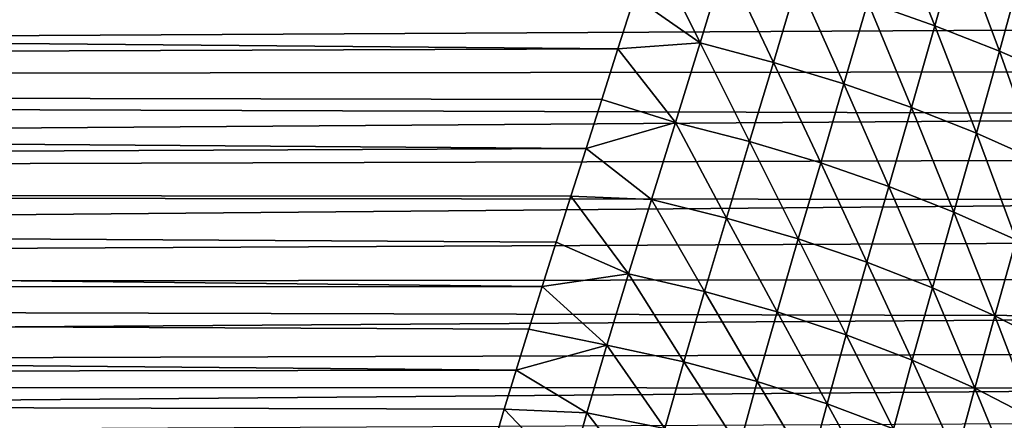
# Model space of a CAD drawing. Header units: metres. Extents: x -105 to 105, y -72 to 59.
# Tile 82 of 256: x -31.84 to -25.07, y -13.44 to -10.68. Entities that reach past the tile are written whole.
import ezdxf

# ---------------------------------------------------------------- set-up
doc = ezdxf.new("R2010")
doc.units = ezdxf.units.M
doc.layers.add('solid_509431_AD150_SW0001', color=7, linetype='CONTINUOUS')

msp = doc.modelspace()

# ---------------------------------------------------------------- linework, layer by layer
at = {"layer": 'solid_509431_AD150_SW0001'}
for points in [[(-26.005129, -10.558949, -13.164522), (-25.839832, -9.978618, -13.606391), (-25.542683, -10.721219, -13.159642)], [(-25.839832, -9.978618, -13.606391), (-25.3797, -10.139605, -13.606917), (-25.542683, -10.721219, -13.159642)], [(-27.15724, -10.837165, -12.790068), (-27.60977, -10.522709, -13.03208), (-27.495411, -10.155821, -13.319978)], [(-27.15724, -10.837165, -12.790068), (-27.495411, -10.155821, -13.319978), (-26.985001, -10.271209, -13.248529)], [(-25.542683, -10.721219, -13.159642), (-25.3797, -10.139605, -13.606917), (-25.09856, -10.895757, -13.179511)], [(-25.3797, -10.139605, -13.606917), (-24.936882, -10.311661, -13.632048), (-25.09856, -10.895757, -13.179511)], [(-27.15724, -10.837165, -12.790068), (-26.985001, -10.271209, -13.248529), (-26.653206, -10.972552, -12.730761)], [(-26.985001, -10.271209, -13.248529), (-26.485901, -10.408945, -13.194152), (-26.653206, -10.972552, -12.730761)], [(-27.722731, -10.880541, -12.734847), (-90, -11.107305, -12.537555), (-90, -10.330041, -13.185324)], [(-27.60977, -10.522709, -13.03208), (-27.722731, -10.880541, -12.734847), (-90, -10.330041, -13.185324)], [(-18.719818, -10.395204, 13.13401), (-90, -10.330041, 13.185324), (-90, -11.107305, 12.537555)], [(-25.09856, -10.895757, -13.179511), (-24.936882, -10.311661, -13.632048), (-24.672764, -11.082563, -13.224129)], [(-19.122658, -10.718576, 12.871465), (-18.719818, -10.395204, 13.13401), (-90, -11.107305, 12.537555)], [(-26.653206, -10.972552, -12.730761), (-26.485901, -10.408945, -13.194152), (-26.168566, -11.121473, -12.696254)], [(-26.485901, -10.408945, -13.194152), (-26.005129, -10.558949, -13.164522), (-26.168566, -11.121473, -12.696254)], [(-27.15724, -10.837165, -12.790068), (-27.722731, -10.880541, -12.734847), (-27.60977, -10.522709, -13.03208)], [(-26.168566, -11.121473, -12.696254), (-26.005129, -10.558949, -13.164522), (-25.703316, -11.283931, -12.686547)], [(-26.005129, -10.558949, -13.164522), (-25.542683, -10.721219, -13.159642), (-25.703316, -11.283931, -12.686547)], [(-19.515896, -11.032803, 12.603165), (-19.122658, -10.718576, 12.871465), (-90, -11.107305, 12.537555)], [(-25.703316, -11.283931, -12.686547), (-25.542683, -10.721219, -13.159642), (-25.257458, -11.459924, -12.701641)], [(-25.542683, -10.721219, -13.159642), (-25.09856, -10.895757, -13.179511), (-25.257458, -11.459924, -12.701641)], [(-27.722731, -10.880541, -12.734847), (-27.833454, -11.228576, -12.429062), (-90, -11.107305, -12.537555)], [(-27.326794, -11.386296, -12.304115), (-27.833454, -11.228576, -12.429062), (-27.722731, -10.880541, -12.734847)], [(-27.326794, -11.386296, -12.304115), (-27.722731, -10.880541, -12.734847), (-27.15724, -10.837165, -12.790068)], [(-27.326794, -11.386296, -12.304115), (-27.15724, -10.837165, -12.790068), (-26.81728, -11.518161, -12.240829)], [(-27.15724, -10.837165, -12.790068), (-26.653206, -10.972552, -12.730761), (-26.81728, -11.518161, -12.240829)], [(-25.257458, -11.459924, -12.701641), (-25.09856, -10.895757, -13.179511), (-24.830986, -11.649456, -12.741538)], [(-25.09856, -10.895757, -13.179511), (-24.672764, -11.082563, -13.224129), (-24.830986, -11.649456, -12.741538)], [(-19.899527, -11.337832, 12.329479), (-19.515896, -11.032803, 12.603165), (-90, -11.107305, 12.537555)], [(-26.81728, -11.518161, -12.240829), (-26.653206, -10.972552, -12.730761), (-26.32827, -11.664902, -12.202282)], [(-26.653206, -10.972552, -12.730761), (-26.168566, -11.121473, -12.696254), (-26.32827, -11.664902, -12.202282)], [(-27.941473, -11.56637, -12.115345), (-90, -11.844039, -11.844039), (-90, -11.107305, -12.537555)], [(-27.833454, -11.228576, -12.429062), (-27.941473, -11.56637, -12.115345), (-90, -11.107305, -12.537555)], [(-19.899527, -11.337832, 12.329479), (-90, -11.107305, 12.537555), (-90, -11.844039, 11.844039)], [(-26.32827, -11.664902, -12.202282), (-26.168566, -11.121473, -12.696254), (-25.85976, -11.826518, -12.188475)], [(-26.168566, -11.121473, -12.696254), (-25.703316, -11.283931, -12.686547), (-25.85976, -11.826518, -12.188475)], [(-27.326794, -11.386296, -12.304115), (-27.941473, -11.56637, -12.115345), (-27.833454, -11.228576, -12.429062)], [(-25.85976, -11.826518, -12.188475), (-25.703316, -11.283931, -12.686547), (-25.411753, -12.003013, -12.199408)], [(-25.703316, -11.283931, -12.686547), (-25.257458, -11.459924, -12.701641), (-25.411753, -12.003013, -12.199408)], [(-20.273495, -11.633609, 12.050795), (-19.899527, -11.337832, 12.329479), (-90, -11.844039, 11.844039)], [(-27.491636, -11.917148, -11.791095), (-27.941473, -11.56637, -12.115345), (-27.326794, -11.386296, -12.304115)], [(-27.491636, -11.917148, -11.791095), (-27.326794, -11.386296, -12.304115), (-26.976164, -12.044395, -11.724964)], [(-27.326794, -11.386296, -12.304115), (-26.81728, -11.518161, -12.240829), (-26.976164, -12.044395, -11.724964)], [(-25.411753, -12.003013, -12.199408), (-25.257458, -11.459924, -12.701641), (-24.984241, -12.194387, -12.235083)], [(-25.257458, -11.459924, -12.701641), (-24.830986, -11.649456, -12.741538), (-24.984241, -12.194387, -12.235083)], [(-27.941473, -11.56637, -12.115345), (-28.046288, -11.893491, -11.794379), (-90, -11.844039, -11.844039)], [(-27.491636, -11.917148, -11.791095), (-28.046288, -11.893491, -11.794379), (-27.941473, -11.56637, -12.115345)], [(-26.976164, -12.044395, -11.724964), (-26.81728, -11.518161, -12.240829), (-26.482336, -12.187933, -11.683378)], [(-26.81728, -11.518161, -12.240829), (-26.32827, -11.664902, -12.202282), (-26.482336, -12.187933, -11.683378)], [(-20.637865, -11.92015, 11.767435), (-20.273495, -11.633609, 12.050795), (-90, -11.844039, 11.844039)], [(-26.482336, -12.187933, -11.683378), (-26.32827, -11.664902, -12.202282), (-26.010153, -12.347761, -11.66634)], [(-26.32827, -11.664902, -12.202282), (-25.85976, -11.826518, -12.188475), (-26.010153, -12.347761, -11.66634)], [(-28.244047, -12.51438, -11.13341), (-90, -12.537555, -11.107305), (-90, -11.844039, -11.844039)], [(-28.147257, -12.209562, -11.466868), (-28.244047, -12.51438, -11.13341), (-90, -11.844039, -11.844039)], [(-28.046288, -11.893491, -11.794379), (-28.147257, -12.209562, -11.466868), (-90, -11.844039, -11.844039)], [(-20.637865, -11.92015, 11.767435), (-90, -11.844039, 11.844039), (-90, -12.537555, 11.107305)], [(-26.010153, -12.347761, -11.66634), (-25.85976, -11.826518, -12.188475), (-25.559614, -12.523881, -11.673847)], [(-25.85976, -11.826518, -12.188475), (-25.411753, -12.003013, -12.199408), (-25.559614, -12.523881, -11.673847)], [(-20.992651, -12.197465, 11.479736), (-20.637865, -11.92015, 11.767435), (-90, -12.537555, 11.107305)], [(-27.649683, -12.428237, -11.25151), (-28.147257, -12.209562, -11.466868), (-28.046288, -11.893491, -11.794379)], [(-27.649683, -12.428237, -11.25151), (-28.046288, -11.893491, -11.794379), (-27.491636, -11.917148, -11.791095)], [(-27.649683, -12.428237, -11.25151), (-27.491636, -11.917148, -11.791095), (-27.127823, -12.549869, -11.183833)], [(-27.491636, -11.917148, -11.791095), (-26.976164, -12.044395, -11.724964), (-27.127823, -12.549869, -11.183833)], [(-27.127823, -12.549869, -11.183833), (-26.976164, -12.044395, -11.724964), (-26.628777, -12.689272, -11.140356)], [(-26.976164, -12.044395, -11.724964), (-26.482336, -12.187933, -11.683378), (-26.628777, -12.689272, -11.140356)], [(-25.559614, -12.523881, -11.673847), (-25.411753, -12.003013, -12.199408), (-25.13072, -12.716293, -11.705901)], [(-25.411753, -12.003013, -12.199408), (-24.984241, -12.194387, -12.235083), (-25.13072, -12.716293, -11.705901)], [(-26.628777, -12.689272, -11.140356), (-26.482336, -12.187933, -11.683378), (-26.152548, -12.846446, -11.121079)], [(-26.482336, -12.187933, -11.683378), (-26.010153, -12.347761, -11.66634), (-26.152548, -12.846446, -11.121079)], [(-21.337927, -12.465577, 11.188024), (-20.992651, -12.197465, 11.479736), (-90, -12.537555, 11.107305)], [(-27.649683, -12.428237, -11.25151), (-28.244047, -12.51438, -11.13341), (-28.147257, -12.209562, -11.466868)], [(-25.13072, -12.716293, -11.705901), (-24.984241, -12.194387, -12.235083), (-24.723467, -12.924999, -11.762503)], [(-26.152548, -12.846446, -11.121079), (-26.010153, -12.347761, -11.66634), (-25.699135, -13.021391, -11.126001)], [(-26.010153, -12.347761, -11.66634), (-25.559614, -12.523881, -11.673847), (-25.699135, -13.021391, -11.126001)], [(-27.798756, -12.918064, -10.685948), (-28.244047, -12.51438, -11.13341), (-27.649683, -12.428237, -11.25151)], [(-27.798756, -12.918064, -10.685948), (-27.649683, -12.428237, -11.25151), (-27.270113, -13.033196, -10.618153)], [(-27.649683, -12.428237, -11.25151), (-27.127823, -12.549869, -11.183833), (-27.270113, -13.033196, -10.618153)], [(-21.673702, -12.724515, 10.892622), (-21.337927, -12.465577, 11.188024), (-90, -12.537555, 11.107305)], [(-28.244047, -12.51438, -11.13341), (-28.336266, -12.80773, -10.794654), (-90, -12.537555, -11.107305)], [(-27.798756, -12.918064, -10.685948), (-28.336266, -12.80773, -10.794654), (-28.244047, -12.51438, -11.13341)], [(-25.699135, -13.021391, -11.126001), (-25.559614, -12.523881, -11.673847), (-25.268539, -13.214105, -11.155123)], [(-25.559614, -12.523881, -11.673847), (-25.13072, -12.716293, -11.705901), (-25.268539, -13.214105, -11.155123)], [(-28.423496, -13.089562, -10.451118), (-90, -13.185324, -10.330041), (-90, -12.537555, -11.107305)], [(-28.336266, -12.80773, -10.794654), (-28.423496, -13.089562, -10.451118), (-90, -12.537555, -11.107305)], [(-21.673702, -12.724515, 10.892622), (-90, -12.537555, 11.107305), (-90, -13.185324, 10.330041)], [(-27.270113, -13.033196, -10.618153), (-27.127823, -12.549869, -11.183833), (-26.765484, -13.167634, -10.574042)], [(-27.127823, -12.549869, -11.183833), (-26.628777, -12.689272, -11.140356), (-26.765484, -13.167634, -10.574042)], [(-22.00008, -12.974319, 10.593845), (-21.673702, -12.724515, 10.892622), (-90, -13.185324, 10.330041)], [(-26.765484, -13.167634, -10.574042), (-26.628777, -12.689272, -11.140356), (-26.28487, -13.321375, -10.553615)], [(-26.628777, -12.689272, -11.140356), (-26.152548, -12.846446, -11.121079), (-26.28487, -13.321375, -10.553615)], [(-25.268539, -13.214105, -11.155123), (-25.13072, -12.716293, -11.705901), (-24.860764, -13.424585, -11.208443)], [(-25.13072, -12.716293, -11.705901), (-24.723467, -12.924999, -11.762503), (-24.860764, -13.424585, -11.208443)], [(-27.798756, -12.918064, -10.685948), (-28.423496, -13.089562, -10.451118), (-28.336266, -12.80773, -10.794654)], [(-26.28487, -13.321375, -10.553615), (-26.152548, -12.846446, -11.121079), (-25.828274, -13.494415, -10.55687)], [(-26.152548, -12.846446, -11.121079), (-25.699135, -13.021391, -11.126001), (-25.828274, -13.494415, -10.55687)], [(-27.93664, -13.385114, -10.095105), (-28.423496, -13.089562, -10.451118), (-27.798756, -12.918064, -10.685948)], [(-27.93664, -13.385114, -10.095105), (-27.798756, -12.918064, -10.685948), (-27.400843, -13.493004, -10.028721)], [(-27.798756, -12.918064, -10.685948), (-27.270113, -13.033196, -10.618153), (-27.400843, -13.493004, -10.028721)], [(-22.317072, -13.215034, 10.292006), (-22.00008, -12.974319, 10.593845), (-90, -13.185324, 10.330041)], [(-27.400843, -13.493004, -10.028721), (-27.270113, -13.033196, -10.618153), (-26.890295, -13.62176, -9.985321)], [(-27.270113, -13.033196, -10.618153), (-26.765484, -13.167634, -10.574042), (-26.890295, -13.62176, -9.985321)], [(-25.828274, -13.494415, -10.55687), (-25.699135, -13.021391, -11.126001), (-25.395699, -13.686752, -10.583808)], [(-25.699135, -13.021391, -11.126001), (-25.268539, -13.214105, -11.155123), (-25.395699, -13.686752, -10.583808)], [(-28.423496, -13.089562, -10.451118), (-28.505531, -13.359894, -10.103254), (-90, -13.185324, -10.330041)], [(-27.93664, -13.385114, -10.095105), (-28.505531, -13.359894, -10.103254), (-28.423496, -13.089562, -10.451118)], [(-28.582129, -13.618754, -9.751513), (-90, -13.78498, -9.515084), (-90, -13.185324, -10.330041)], [(-28.505531, -13.359894, -10.103254), (-28.582129, -13.618754, -9.751513), (-90, -13.185324, -10.330041)], [(-22.317072, -13.215034, 10.292006), (-90, -13.185324, 10.330041), (-90, -13.78498, 9.515084)], [(-26.890295, -13.62176, -9.985321), (-26.765484, -13.167634, -10.574042), (-26.404997, -13.771379, -9.964903)], [(-26.765484, -13.167634, -10.574042), (-26.28487, -13.321375, -10.553615), (-26.404997, -13.771379, -9.964903)], [(-22.624889, -13.446782, 9.987319), (-22.317072, -13.215034, 10.292006), (-90, -13.78498, 9.515084)], [(-25.395699, -13.686752, -10.583808), (-25.268539, -13.214105, -11.155123), (-24.987148, -13.898382, -10.634425)], [(-25.268539, -13.214105, -11.155123), (-24.860764, -13.424585, -11.208443), (-24.987148, -13.898382, -10.634425)], [(-26.404997, -13.771379, -9.964903), (-26.28487, -13.321375, -10.553615), (-25.94495, -13.941859, -9.967468)], [(-26.28487, -13.321375, -10.553615), (-25.828274, -13.494415, -10.55687), (-25.94495, -13.941859, -9.967468)], [(-28.061171, -13.827859, -9.479835), (-28.582129, -13.618754, -9.751513), (-28.505531, -13.359894, -10.103254)], [(-28.061171, -13.827859, -9.479835), (-28.505531, -13.359894, -10.103254), (-27.93664, -13.385114, -10.095105)], [(-28.061171, -13.827859, -9.479835), (-27.93664, -13.385114, -10.095105), (-27.517927, -13.927925, -9.4165)], [(-27.93664, -13.385114, -10.095105), (-27.400843, -13.493004, -10.028721), (-27.517927, -13.927925, -9.4165)]]:
    msp.add_3dface(points, dxfattribs=at)

doc.saveas('drawing.dxf')
